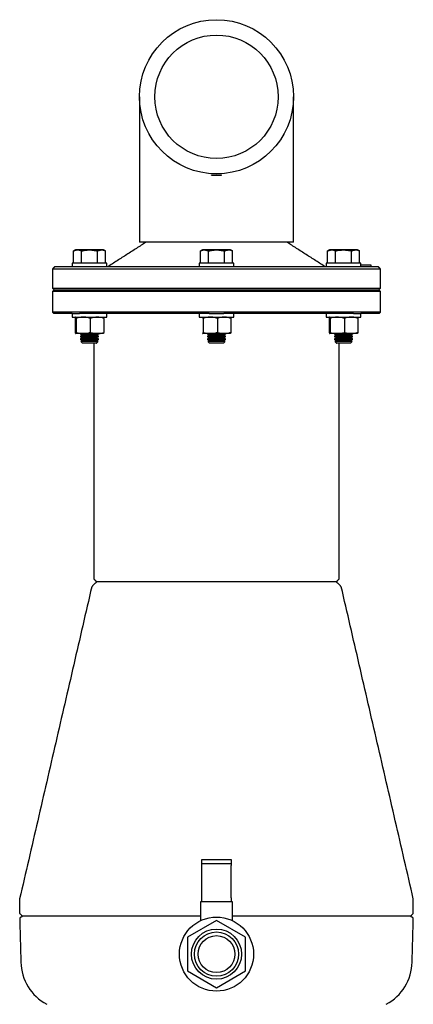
# Model space of a CAD drawing. Extents: x -644 to 6742, y -4733 to 593.
# Tile 13 of 53: x 1940 to 2211, y -4292 to -3615. Entities that reach past the tile are written whole.
import ezdxf

# ---------------------------------------------------------------- set-up
doc = ezdxf.new("R2010")
doc.units = 0
doc.header["$LTSCALE"] = 25
doc.layers.get('0').update_dxf_attribs({"linetype": 'CONTINUOUS'})

msp = doc.modelspace()

# ---------------------------------------------------------------- linework, layer by layer
at = {"color": 7, "linetype": 'CONTINUOUS'}
for p, q in [((2022.47, -3667.56), (2022.47, -3721.56)), ((2128.47, -3721.56), (2128.47, -3667.56)), ((2071.97, -3721.18), (2078.97, -3721.18)), ((2071.97, -3721.56), (2071.97, -3721.18)), ((2071.97, -3721.56), (2078.97, -3721.56)), ((2078.97, -3721.56), (2078.97, -3721.18)), ((2128.47, -3767.56), (2022.47, -3767.56)), ((1977.01, -3782.06), (1977.01, -3773.58)), ((1997.37, -3772.81), (1978.64, -3772.81)), ((1982.51, -3782.06), (1982.51, -3773.58)), ((1993.51, -3782.06), (1993.51, -3773.58)), ((1999, -3782.06), (1999, -3773.58)), ((2064.48, -3782.06), (2064.48, -3773.58)), ((2084.84, -3772.81), (2066.11, -3772.81)), ((2069.98, -3782.06), (2069.98, -3773.58)), ((2080.97, -3782.06), (2080.97, -3773.58)), ((2086.47, -3782.06), (2086.47, -3773.58)), ((2151.94, -3782.06), (2151.94, -3773.58)), ((2172.3, -3772.81), (2153.58, -3772.81)), ((2157.44, -3782.06), (2157.44, -3773.58)), ((2168.44, -3782.06), (2168.44, -3773.58)), ((2173.94, -3782.06), (2173.94, -3773.58)), ((1998.4, -3782.06), (1976.01, -3782.06)), ((2000.01, -3782.06), (1998.4, -3782.06)), ((2087.47, -3782.06), (2063.47, -3782.06)), ((2174.94, -3782.06), (2150.94, -3782.06)), ((2174.94, -3783.06), (2179.74, -3783.06)), ((2179.74, -3783.06), (2181.74, -3783.06)), ((2181.74, -3783.06), (2181.74, -3784.56)), ((2188.47, -3786.06), (1962.47, -3786.06)), ((1976.01, -3784.56), (1963.97, -3784.56)), ((1982.11, -3784.56), (1976.01, -3784.56)), ((2069.37, -3784.56), (1982.11, -3784.56)), ((2081.58, -3784.56), (2069.37, -3784.56)), ((2168.84, -3784.56), (2081.58, -3784.56)), ((2174.94, -3784.56), (2168.84, -3784.56)), ((2186.97, -3784.56), (2174.94, -3784.56)), ((1962.47, -3799.06), (2188.47, -3799.06)), ((2188.47, -3801.56), (1962.47, -3801.56)), ((2187.47, -3800.56), (1963.47, -3800.56)), ((2188.47, -3815.56), (1962.47, -3815.56)), ((1976.05, -3816.56), (1963.47, -3816.56)), ((1976.05, -3816.56), (1981.1, -3816.56)), ((2070.43, -3816.56), (1981.1, -3816.56)), ((2070.43, -3816.56), (2080.52, -3816.56)), ((2169.85, -3816.56), (2080.52, -3816.56)), ((2169.85, -3816.56), (2174.9, -3816.56)), ((2187.47, -3816.56), (2174.94, -3816.56)), ((1976.01, -3819.06), (1998.4, -3819.06)), ((1978.19, -3819.91), (1978.19, -3829.59)), ((1978.8, -3819.91), (1978.8, -3829.59)), ((1988.61, -3819.91), (1988.61, -3829.59)), ((1997.82, -3819.91), (1997.82, -3829.59)), ((1998.4, -3819.06), (2000.01, -3819.06)), ((2063.47, -3819.06), (2087.47, -3819.06)), ((2066.27, -3819.91), (2066.27, -3829.59)), ((2076.08, -3819.91), (2076.08, -3829.59)), ((2085.29, -3819.91), (2085.29, -3829.59)), ((2150.94, -3819.06), (2174.94, -3819.06)), ((2153.13, -3819.91), (2153.13, -3829.59)), ((2153.74, -3819.91), (2153.74, -3829.59)), ((2163.55, -3819.91), (2163.55, -3829.59)), ((2172.76, -3819.91), (2172.76, -3829.59)), ((1983.71, -3830.44), (1978.5, -3830.44)), ((1994.36, -3830.5), (1981.66, -3830.5)), ((1992.73, -3831.44), (1983.28, -3831.44)), ((1993.22, -3830.44), (1983.71, -3830.44)), ((1997.52, -3830.44), (1993.22, -3830.44)), ((2071.18, -3830.44), (2065.96, -3830.44)), ((2081.82, -3830.5), (2069.12, -3830.5)), ((2080.2, -3831.44), (2070.75, -3831.44)), ((2080.69, -3830.44), (2071.18, -3830.44)), ((2084.99, -3830.44), (2080.69, -3830.44)), ((2158.64, -3830.44), (2153.43, -3830.44)), ((2169.29, -3830.5), (2156.59, -3830.5)), ((2167.67, -3831.44), (2158.22, -3831.44)), ((2168.16, -3830.44), (2158.64, -3830.44)), ((2172.45, -3830.44), (2168.16, -3830.44)), ((1994.36, -3832.37), (1981.66, -3832.37)), ((1994.36, -3834.25), (1981.66, -3834.25)), ((1993.92, -3835.87), (1982.09, -3835.87)), ((1992.73, -3833.31), (1983.28, -3833.31)), ((1992.73, -3835.19), (1983.28, -3835.19)), ((1992.73, -3837.06), (1983.28, -3837.06)), ((2081.82, -3832.37), (2069.12, -3832.37)), ((2081.82, -3834.25), (2069.12, -3834.25)), ((2081.39, -3835.87), (2069.56, -3835.87)), ((2080.2, -3833.31), (2070.75, -3833.31)), ((2080.2, -3835.19), (2070.75, -3835.19)), ((2080.2, -3837.06), (2070.75, -3837.06)), ((2169.29, -3832.37), (2156.59, -3832.37)), ((2169.29, -3834.25), (2156.59, -3834.25)), ((2168.86, -3835.87), (2157.03, -3835.87)), ((2167.67, -3833.31), (2158.22, -3833.31)), ((2167.67, -3835.19), (2158.22, -3835.19)), ((2167.67, -3837.06), (2158.22, -3837.06)), ((2157.98, -4001.06), (1992.97, -4001.06)), ((2065.47, -4192.06), (2075.47, -4192.06)), ((2065.47, -4195.06), (2065.47, -4192.06)), ((2075.47, -4195.06), (2065.47, -4195.06)), ((2065.47, -4196.23), (2065.47, -4195.06)), ((2065.47, -4218.42), (2065.47, -4196.23)), ((2075.47, -4192.06), (2085.47, -4192.06)), ((2085.47, -4195.06), (2075.47, -4195.06)), ((2085.47, -4192.06), (2085.47, -4195.06)), ((2085.47, -4195.06), (2085.47, -4196.23)), ((2085.47, -4218.42), (2085.47, -4196.23)), ((2065.47, -4221.06), (2064.52, -4221.06)), ((2065.47, -4221.06), (2065.47, -4218.42)), ((2085.47, -4221.06), (2065.47, -4221.06)), ((2085.47, -4218.42), (2085.47, -4221.06)), ((2086.42, -4221.06), (2085.47, -4221.06)), ((2064.52, -4231.06), (1941.97, -4231.06)), ((2208.97, -4231.06), (2086.42, -4231.06)), ((2075.47, -4233.97), (2055.47, -4245.51)), ((2095.47, -4245.51), (2075.47, -4233.97)), ((2055.47, -4245.51), (2055.47, -4268.61)), ((2095.47, -4268.61), (2095.47, -4245.51)), ((2055.47, -4268.61), (2075.47, -4280.15)), ((2075.47, -4280.15), (2095.47, -4268.61))]:
    msp.add_line(p, q, dxfattribs=at)
for centre, radius in [((2075.47, -3667.56), 53), ((2075.47, -3667.56), 42.45), ((2075.47, -4257.06), 25.5), ((2075.47, -4257.06), 17.25), ((2075.47, -4257.06), 15.25), ((2075.47, -4257.06), 15.2), ((2075.47, -4257.06), 12.7)]:
    msp.add_circle(centre, radius, dxfattribs=at)
for centre, start, end in [((1974.79, -4261.68), 181.5, 241.58189), ((2176.16, -4261.68), 298.41811, 358.5)]:
    msp.add_arc(centre, 34, start, end, dxfattribs=at)
for points in [[(2022.47, -3721.56), (2022.47, -3767.56)], [(2128.47, -3767.56), (2128.47, -3721.56)], [(2026.97, -3767.56), (2000.47, -3784.56)], [(2150.47, -3784.56), (2123.97, -3767.56)], [(1978.64, -3772.81), (1977.01, -3773.58)], [(1999, -3773.58), (1997.37, -3772.81)], [(2066.11, -3772.81), (2064.48, -3773.58)], [(2086.47, -3773.58), (2084.84, -3772.81)], [(2153.58, -3772.81), (2151.94, -3773.58)], [(2173.94, -3773.58), (2172.3, -3772.81)], [(1976.01, -3782.06), (1976.01, -3784.56)], [(2000.01, -3784.56), (2000.01, -3782.06)], [(2063.47, -3782.06), (2063.47, -3784.56)], [(2087.47, -3784.56), (2087.47, -3782.06)], [(2150.94, -3782.06), (2150.94, -3784.56)], [(2174.94, -3784.56), (2174.94, -3782.06)], [(1963.97, -3784.56), (1962.47, -3786.06)], [(1962.47, -3786.06), (1962.47, -3799.06)], [(2188.47, -3786.06), (2186.97, -3784.56)], [(2188.47, -3799.06), (2188.47, -3786.06)], [(1962.47, -3799.06), (1963.97, -3800.56)], [(1963.47, -3800.56), (1962.47, -3801.56)], [(1962.47, -3801.56), (1962.47, -3815.56)], [(2186.97, -3800.56), (2188.47, -3799.06)], [(2188.47, -3801.56), (2187.47, -3800.56)], [(2188.47, -3815.56), (2188.47, -3801.56)], [(1962.47, -3815.56), (1963.47, -3816.56)], [(1976.01, -3816.56), (1976.01, -3819.06)], [(2000.01, -3819.06), (2000.01, -3816.56)], [(2063.47, -3816.56), (2063.47, -3819.06)], [(2087.47, -3819.06), (2087.47, -3816.56)], [(2150.94, -3816.56), (2150.94, -3819.06)], [(2174.94, -3819.06), (2174.94, -3816.56)], [(2187.47, -3816.56), (2188.47, -3815.56)], [(2065.95, -3819.06), (2065.94, -3819.07)], [(2085.01, -3819.07), (2085, -3819.06)], [(1981.76, -3830.44), (1981.66, -3830.5)], [(1981.66, -3830.5), (1983.28, -3831.44)], [(1983.28, -3831.44), (1981.66, -3832.37)], [(1992.73, -3831.44), (1994.36, -3830.5)], [(1994.36, -3832.37), (1992.73, -3831.44)], [(1994.36, -3830.5), (1994.25, -3830.44)], [(2065.94, -3830.41), (2065.96, -3830.44)], [(2065.94, -3830.43), (2065.95, -3830.44)], [(2069.23, -3830.44), (2069.12, -3830.5)], [(2069.12, -3830.5), (2070.75, -3831.44)], [(2070.75, -3831.44), (2069.12, -3832.37)], [(2080.2, -3831.44), (2081.82, -3830.5)], [(2081.82, -3832.37), (2080.2, -3831.44)], [(2081.82, -3830.5), (2081.72, -3830.44)], [(2085, -3830.44), (2085.01, -3830.43)], [(2156.7, -3830.44), (2156.59, -3830.5)], [(2156.59, -3830.5), (2158.22, -3831.44)], [(2158.22, -3831.44), (2156.59, -3832.37)], [(2167.67, -3831.44), (2169.29, -3830.5)], [(2169.29, -3832.37), (2167.67, -3831.44)], [(2169.29, -3830.5), (2169.19, -3830.44)], [(1981.66, -3832.37), (1983.28, -3833.31)], [(1983.28, -3833.31), (1981.66, -3834.25)], [(1981.66, -3834.25), (1983.28, -3835.19)], [(1983.28, -3835.19), (1982.09, -3835.87)], [(1982.09, -3835.87), (1983.28, -3837.06)], [(1990.97, -3837.06), (1990.97, -3999.06)], [(1992.73, -3833.31), (1994.36, -3832.37)], [(1994.36, -3834.25), (1992.73, -3833.31)], [(1992.73, -3835.19), (1994.36, -3834.25)], [(1993.92, -3835.87), (1992.73, -3835.19)], [(1992.73, -3837.06), (1993.92, -3835.87)], [(2069.12, -3832.37), (2070.75, -3833.31)], [(2070.75, -3833.31), (2069.12, -3834.25)], [(2069.12, -3834.25), (2070.75, -3835.19)], [(2070.75, -3835.19), (2069.56, -3835.87)], [(2069.56, -3835.87), (2070.75, -3837.06)], [(2080.2, -3833.31), (2081.82, -3832.37)], [(2081.82, -3834.25), (2080.2, -3833.31)], [(2080.2, -3835.19), (2081.82, -3834.25)], [(2081.39, -3835.87), (2080.2, -3835.19)], [(2080.2, -3837.06), (2081.39, -3835.87)], [(2156.59, -3832.37), (2158.22, -3833.31)], [(2158.22, -3833.31), (2156.59, -3834.25)], [(2156.59, -3834.25), (2158.22, -3835.19)], [(2158.22, -3835.19), (2157.03, -3835.87)], [(2157.03, -3835.87), (2158.22, -3837.06)], [(2159.97, -3999.06), (2159.97, -3837.06)], [(2167.67, -3833.31), (2169.29, -3832.37)], [(2169.29, -3834.25), (2167.67, -3833.31)], [(2167.67, -3835.19), (2169.29, -3834.25)], [(2168.86, -3835.87), (2167.67, -3835.19)], [(2167.67, -3837.06), (2168.86, -3835.87)], [(1992.97, -4001.06), (1989.59, -4004.44)], [(1990.97, -3999.06), (1992.97, -4001.06)], [(2157.97, -4001.06), (2159.97, -3999.06)], [(2161.36, -4004.44), (2157.98, -4001.06)], [(1989.59, -4004.44), (1939.97, -4219.06)], [(2210.97, -4219.06), (2161.36, -4004.44)], [(1939.97, -4219.06), (1939.97, -4229.06)], [(2064.52, -4221.06), (2064.52, -4234.03)], [(2086.42, -4234.03), (2086.42, -4221.06)], [(2210.97, -4229.06), (2210.97, -4219.06)], [(1939.97, -4229.06), (1941.97, -4231.06)], [(1942, -4231.06), (1940, -4232.21)], [(2210.95, -4232.21), (2208.95, -4231.06)], [(2208.97, -4231.06), (2210.97, -4229.06)], [(1940, -4232.21), (1940.8, -4262.57)], [(2210.15, -4262.57), (2210.95, -4232.21)]]:
    msp.add_open_spline(points, degree=1, dxfattribs=at)
for points, knots in [([(1977.01, -3773.58), (1977.66, -3773.32), (1978.99, -3772.8), (1980.86, -3772.9), (1982.02, -3773.38), (1982.51, -3773.58)], [0, 0, 0, 0, 0.3599195, 0.7307382, 1, 1, 1, 1]), ([(1982.51, -3773.58), (1983.82, -3773.32), (1986.47, -3772.8), (1990.21, -3772.9), (1992.53, -3773.38), (1993.51, -3773.58)], [0, 0, 0, 0, 0.359919, 0.730738, 1, 1, 1, 1]), ([(1993.51, -3773.58), (1993.87, -3773.42), (1994.83, -3773.01), (1996.45, -3772.78), (1997.93, -3773.1), (1998.77, -3773.48), (1999, -3773.58)], [0, 0, 0, 0, 0.20045, 0.531174, 0.871908, 1, 1, 1, 1]), ([(2064.48, -3773.58), (2064.71, -3773.48), (2065.54, -3773.11), (2067.01, -3772.78), (2068.63, -3773.01), (2069.61, -3773.42), (2069.98, -3773.58)], [0, 0, 0, 0, 0.128092, 0.458987, 0.79955, 1, 1, 1, 1]), ([(2069.98, -3773.58), (2071.28, -3773.32), (2073.94, -3772.8), (2077.68, -3772.9), (2080, -3773.38), (2080.97, -3773.58)], [0, 0, 0, 0, 0.3599195, 0.7307382, 1, 1, 1, 1]), ([(2080.97, -3773.58), (2081.63, -3773.32), (2082.96, -3772.8), (2084.83, -3772.9), (2085.99, -3773.38), (2086.47, -3773.58)], [0, 0, 0, 0, 0.359919, 0.730738, 1, 1, 1, 1]), ([(2151.94, -3773.58), (2152.6, -3773.32), (2153.93, -3772.8), (2155.8, -3772.9), (2156.96, -3773.38), (2157.44, -3773.58)], [0, 0, 0, 0, 0.359919, 0.730738, 1, 1, 1, 1]), ([(2157.44, -3773.58), (2157.91, -3773.48), (2159.57, -3773.11), (2162.52, -3772.78), (2165.76, -3773.01), (2167.72, -3773.42), (2168.44, -3773.58)], [0, 0, 0, 0, 0.128092, 0.458987, 0.79955, 1, 1, 1, 1]), ([(2168.44, -3773.58), (2169.1, -3773.32), (2170.43, -3772.8), (2172.29, -3772.9), (2173.45, -3773.38), (2173.94, -3773.58)], [0, 0, 0, 0, 0.3599195, 0.7307382, 1, 1, 1, 1]), ([(1978.5, -3819.06), (1978.49, -3819.06), (1978.43, -3819.07), (1978.33, -3819.25), (1978.24, -3819.69), (1978.19, -3819.91)], [0, 0, 0, 0, 0.0700919, 0.5307854, 1, 1, 1, 1]), ([(1978.8, -3819.91), (1978.75, -3819.67), (1978.65, -3819.19), (1978.55, -3819.1), (1978.5, -3819.06)], [0, 0, 0, 0, 0.495458, 1, 1, 1, 1]), ([(1983.71, -3819.06), (1983.59, -3819.06), (1982.71, -3819.07), (1981.05, -3819.25), (1979.55, -3819.69), (1978.8, -3819.91)], [0, 0, 0, 0, 0.070092, 0.530785, 1, 1, 1, 1]), ([(1988.61, -3819.91), (1987.82, -3819.67), (1986.21, -3819.19), (1984.55, -3819.1), (1983.71, -3819.06)], [0, 0, 0, 0, 0.495458, 1, 1, 1, 1]), ([(1993.22, -3819.06), (1992.06, -3819.15), (1990.5, -3819.28), (1989, -3819.78), (1988.61, -3819.91)], [0, 0, 0, 0, 0.742449, 1, 1, 1, 1]), ([(1997.82, -3819.91), (1996.71, -3819.58), (1995.19, -3819.12), (1993.64, -3819.07), (1993.22, -3819.06)], [0, 0, 0, 0, 0.731366, 1, 1, 1, 1]), ([(1997.52, -3819.06), (1997.52, -3819.06), (1997.58, -3819.07), (1997.68, -3819.25), (1997.77, -3819.69), (1997.82, -3819.91)], [0, 0, 0, 0, 0.070092, 0.530785, 1, 1, 1, 1]), ([(2066.27, -3819.91), (2066.24, -3819.78), (2066.14, -3819.28), (2066.04, -3819.15), (2065.96, -3819.06)], [0, 0, 0, 0, 0.257551, 1, 1, 1, 1]), ([(2071.18, -3819.06), (2071.06, -3819.06), (2070.18, -3819.07), (2068.52, -3819.25), (2067.02, -3819.69), (2066.27, -3819.91)], [0, 0, 0, 0, 0.070092, 0.530785, 1, 1, 1, 1]), ([(2076.08, -3819.91), (2075.29, -3819.67), (2073.68, -3819.19), (2072.02, -3819.1), (2071.18, -3819.06)], [0, 0, 0, 0, 0.495458, 1, 1, 1, 1]), ([(2080.69, -3819.06), (2080.58, -3819.06), (2079.75, -3819.07), (2078.19, -3819.25), (2076.79, -3819.69), (2076.08, -3819.91)], [0, 0, 0, 0, 0.070092, 0.530785, 1, 1, 1, 1]), ([(2085.29, -3819.91), (2084.54, -3819.67), (2083.03, -3819.19), (2081.47, -3819.1), (2080.69, -3819.06)], [0, 0, 0, 0, 0.495458, 1, 1, 1, 1]), ([(2085.01, -3819.12), (2085.08, -3819.21), (2085.17, -3819.33), (2085.26, -3819.78), (2085.29, -3819.91)], [0, 0, 0, 0, 0.715661, 1, 1, 1, 1]), ([(2153.43, -3819.06), (2153.43, -3819.06), (2153.37, -3819.07), (2153.27, -3819.25), (2153.18, -3819.69), (2153.13, -3819.91)], [0, 0, 0, 0, 0.070092, 0.530785, 1, 1, 1, 1]), ([(2153.74, -3819.91), (2153.69, -3819.67), (2153.59, -3819.19), (2153.48, -3819.1), (2153.43, -3819.06)], [0, 0, 0, 0, 0.495458, 1, 1, 1, 1]), ([(2158.64, -3819.06), (2158.2, -3819.07), (2156.54, -3819.12), (2154.92, -3819.58), (2153.74, -3819.91)], [0, 0, 0, 0, 0.268634, 1, 1, 1, 1]), ([(2163.55, -3819.91), (2163.14, -3819.78), (2161.54, -3819.28), (2159.88, -3819.15), (2158.64, -3819.06)], [0, 0, 0, 0, 0.257551, 1, 1, 1, 1]), ([(2168.16, -3819.06), (2168.05, -3819.06), (2167.22, -3819.07), (2165.66, -3819.25), (2164.26, -3819.69), (2163.55, -3819.91)], [0, 0, 0, 0, 0.070092, 0.530785, 1, 1, 1, 1]), ([(2172.76, -3819.91), (2172.01, -3819.67), (2170.5, -3819.19), (2168.94, -3819.1), (2168.16, -3819.06)], [0, 0, 0, 0, 0.495458, 1, 1, 1, 1]), ([(2172.45, -3819.06), (2172.46, -3819.06), (2172.52, -3819.07), (2172.62, -3819.25), (2172.71, -3819.69), (2172.76, -3819.91)], [0, 0, 0, 0, 0.070092, 0.530785, 1, 1, 1, 1]), ([(1978.19, -3829.59), (1978.24, -3829.83), (1978.34, -3830.31), (1978.44, -3830.39), (1978.5, -3830.44)], [0, 0, 0, 0, 0.495458, 1, 1, 1, 1]), ([(1978.5, -3830.44), (1978.5, -3830.44), (1978.56, -3830.43), (1978.66, -3830.24), (1978.75, -3829.81), (1978.8, -3829.59)], [0, 0, 0, 0, 0.070092, 0.530785, 1, 1, 1, 1]), ([(1978.8, -3829.59), (1979.6, -3829.83), (1981.21, -3830.31), (1982.87, -3830.39), (1983.71, -3830.44)], [0, 0, 0, 0, 0.495458, 1, 1, 1, 1]), ([(1983.71, -3830.44), (1983.82, -3830.44), (1984.7, -3830.43), (1986.37, -3830.24), (1987.86, -3829.81), (1988.61, -3829.59)], [0, 0, 0, 0, 0.070092, 0.530785, 1, 1, 1, 1]), ([(1988.61, -3829.59), (1989, -3829.72), (1990.5, -3830.22), (1992.06, -3830.34), (1993.22, -3830.44)], [0, 0, 0, 0, 0.257551, 1, 1, 1, 1]), ([(1993.22, -3830.44), (1993.64, -3830.43), (1995.19, -3830.38), (1996.71, -3829.92), (1997.82, -3829.59)], [0, 0, 0, 0, 0.268634, 1, 1, 1, 1]), ([(1997.82, -3829.59), (1997.77, -3829.83), (1997.67, -3830.31), (1997.57, -3830.39), (1997.52, -3830.44)], [0, 0, 0, 0, 0.495458, 1, 1, 1, 1]), ([(2065.96, -3830.44), (2066.04, -3830.34), (2066.14, -3830.22), (2066.24, -3829.72), (2066.27, -3829.59)], [0, 0, 0, 0, 0.742449, 1, 1, 1, 1]), ([(2066.27, -3829.59), (2067.07, -3829.83), (2068.67, -3830.31), (2070.34, -3830.39), (2071.18, -3830.44)], [0, 0, 0, 0, 0.495458, 1, 1, 1, 1]), ([(2071.18, -3830.44), (2071.29, -3830.44), (2072.17, -3830.43), (2073.83, -3830.24), (2075.33, -3829.81), (2076.08, -3829.59)], [0, 0, 0, 0, 0.070092, 0.530785, 1, 1, 1, 1]), ([(2076.08, -3829.59), (2076.83, -3829.83), (2078.34, -3830.31), (2079.9, -3830.39), (2080.69, -3830.44)], [0, 0, 0, 0, 0.495458, 1, 1, 1, 1]), ([(2080.69, -3830.44), (2080.8, -3830.44), (2081.62, -3830.43), (2083.18, -3830.24), (2084.58, -3829.81), (2085.29, -3829.59)], [0, 0, 0, 0, 0.070092, 0.530785, 1, 1, 1, 1]), ([(2085.29, -3829.59), (2085.26, -3829.72), (2085.16, -3830.22), (2085.06, -3830.34), (2084.99, -3830.44)], [0, 0, 0, 0, 0.257551, 1, 1, 1, 1]), ([(2153.13, -3829.59), (2153.18, -3829.83), (2153.28, -3830.31), (2153.38, -3830.39), (2153.43, -3830.44)], [0, 0, 0, 0, 0.495458, 1, 1, 1, 1]), ([(2153.43, -3830.44), (2153.44, -3830.44), (2153.49, -3830.43), (2153.6, -3830.24), (2153.69, -3829.81), (2153.74, -3829.59)], [0, 0, 0, 0, 0.070092, 0.530785, 1, 1, 1, 1]), ([(2153.74, -3829.59), (2154.92, -3829.92), (2156.54, -3830.38), (2158.2, -3830.43), (2158.64, -3830.44)], [0, 0, 0, 0, 0.7313664, 1, 1, 1, 1]), ([(2158.64, -3830.44), (2159.88, -3830.34), (2161.54, -3830.22), (2163.14, -3829.72), (2163.55, -3829.59)], [0, 0, 0, 0, 0.742449, 1, 1, 1, 1]), ([(2163.55, -3829.59), (2164.3, -3829.83), (2165.81, -3830.31), (2167.37, -3830.39), (2168.16, -3830.44)], [0, 0, 0, 0, 0.495458, 1, 1, 1, 1]), ([(2168.16, -3830.44), (2168.26, -3830.44), (2169.09, -3830.43), (2170.65, -3830.24), (2172.05, -3829.81), (2172.76, -3829.59)], [0, 0, 0, 0, 0.070092, 0.530785, 1, 1, 1, 1]), ([(2172.76, -3829.59), (2172.71, -3829.83), (2172.61, -3830.31), (2172.51, -3830.39), (2172.45, -3830.44)], [0, 0, 0, 0, 0.495458, 1, 1, 1, 1])]:
    msp.add_open_spline(points, degree=3, knots=knots, dxfattribs=at)

doc.saveas('drawing.dxf')
